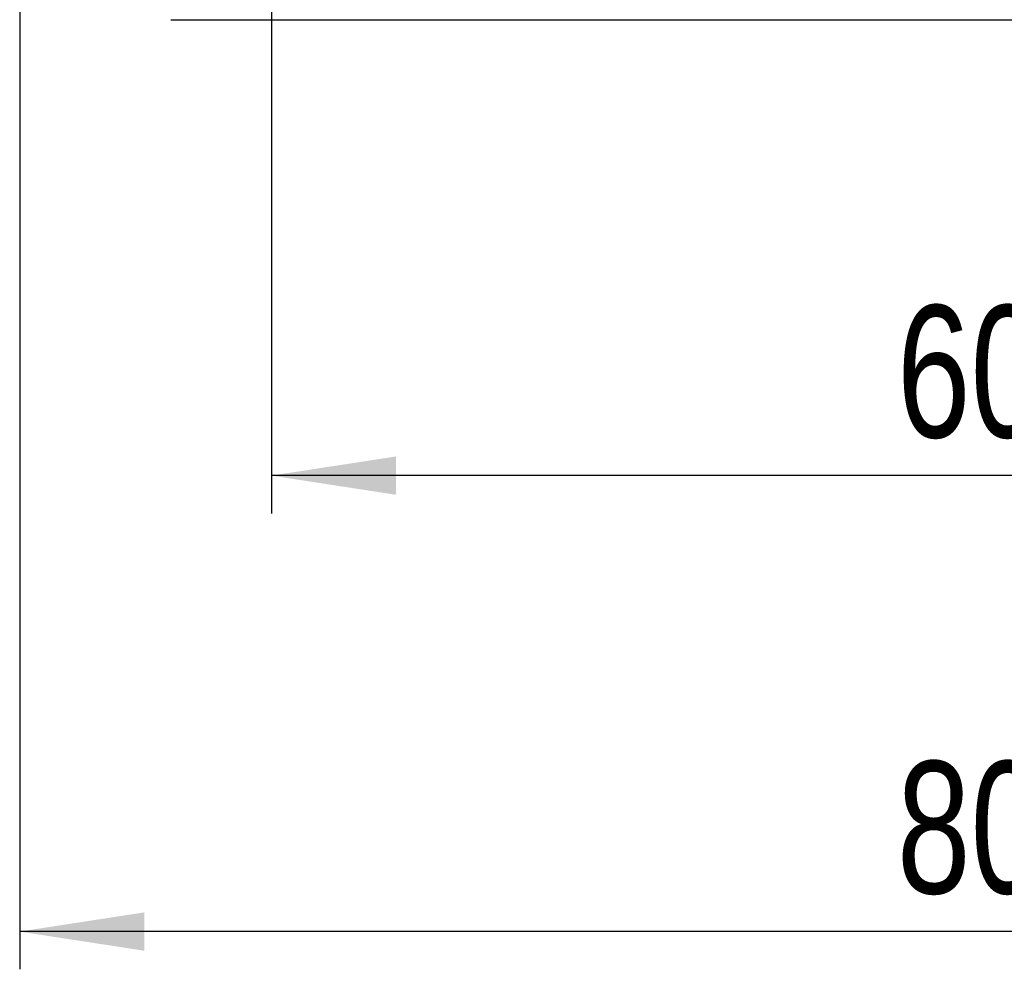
# Model space of a CAD drawing. Extents: x 53 to 604, y 12 to 421.
# Tile 8 of 29: x 228 to 268, y 124 to 161. Entities that reach past the tile are written whole.
import ezdxf

# ---------------------------------------------------------------- set-up
doc = ezdxf.new("R2010")
doc.units = 0
doc.header["$LTSCALE"] = 1.5
doc.layers.get('0').update_dxf_attribs({"linetype": 'CONTINUOUS'})
doc.styles.add('SLDTEXTSTYLE0', font='TXT', dxfattribs={"width": 0.75})
doc.dimstyles.new('SLDDIMSTYLE2', dxfattribs={"dimtxt": 5.25, "dimasz": 4.953, "dimexe": 0, "dimexo": 0.0625, "dimgap": 1.3125, "dimtad": 1, "dimdec": 3, "dimrnd": 1e-09, "dimzin": 12, "dimtxsty": 'SLDTEXTSTYLE0', "dimsah": 1, "dimcen": 0.09, "dimazin": 3, "dimtfac": 1, "dimtdec": 3, "dimtofl": 0, "dimtmove": 0, "dimatfit": 3, "dimtolj": 1, "dimtzin": 12})

# ---------------------------------------------------------------- blocks, each defined once
blk = doc.blocks.new('_D_7')
at = {"color": 179, "linetype": 'CONTINUOUS'}
for p, q in [((238.433, 163.079), (238.433, 141.712)), ((298.433, 163.079), (298.433, 141.712)), ((298.433, 143.212), (238.433, 143.212))]:
    blk.add_line(p, q, dxfattribs=at)
for points in [[(238.433, 143.212), (243.386, 142.45), (243.386, 143.974)], [(298.433, 143.212), (293.48, 143.974), (293.48, 142.45)]]:
    blk.add_solid(points, dxfattribs=at)
at = {"color": 179, "linetype": 'CONTINUOUS', "insert": (263.277, 149.98, -41.816), "char_height": 5.25, "attachment_point": 1, "style": 'SLDTEXTSTYLE0'}
blk.add_mtext('60', dxfattribs=at)
blk = doc.blocks.new('_D_8')
at = {"color": 179, "linetype": 'CONTINUOUS'}
for p, q in [((228.433, 165.829), (228.433, 123.594)), ((308.433, 165.829), (308.433, 123.594)), ((308.433, 125.094), (228.433, 125.094))]:
    blk.add_line(p, q, dxfattribs=at)
for points in [[(228.433, 125.094), (233.386, 124.332), (233.386, 125.856)], [(308.433, 125.094), (303.48, 125.856), (303.48, 124.332)]]:
    blk.add_solid(points, dxfattribs=at)
at = {"color": 179, "linetype": 'CONTINUOUS', "insert": (263.277, 131.861, -41.816), "char_height": 5.25, "attachment_point": 1, "style": 'SLDTEXTSTYLE0'}
blk.add_mtext('80', dxfattribs=at)

msp = doc.modelspace()

# ---------------------------------------------------------------- linework, layer by layer
at = {"color": 7, "linetype": 'CONTINUOUS'}
msp.add_line((234.433, 161.3293), (302.433, 161.3293), dxfattribs=at)

# ---------------------------------------------------------------- dimensions: what is measured, and where the dimension line sits
at = {"color": 179, "linetype": 'CONTINUOUS'}
for base, p1, p2, picture, middle in [((228.433, 125.0939), (308.433, 167.3293), (228.433, 167.3293), '_D_8', (269.2886, 125.0939)), ((238.433, 143.2124), (298.433, 164.5793), (238.433, 164.5793), '_D_7', (269.2886, 143.2124))]:
    dim = msp.add_linear_dim(base=base, p1=p1, p2=p2, dimstyle='SLDDIMSTYLE2', dxfattribs=at)
    dim.commit()
    dim.dimension.update_dxf_attribs({"geometry": picture, "text_midpoint": middle, "dimtype": 160})

doc.saveas('drawing.dxf')
